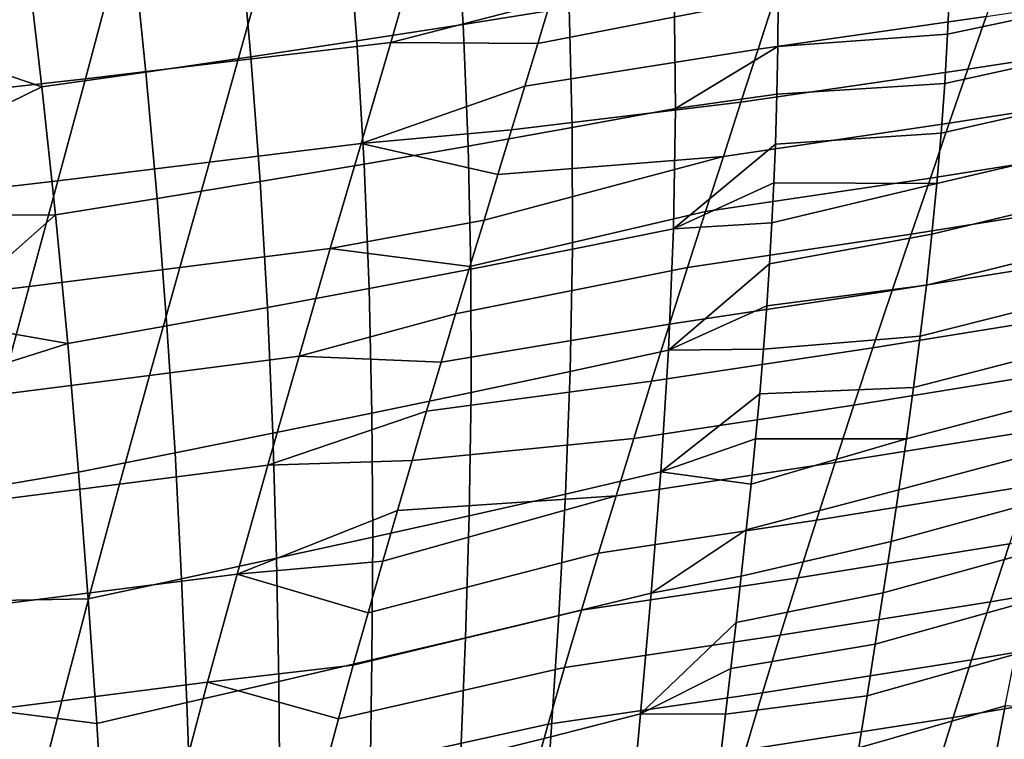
# Model space of a CAD drawing. Header units: metres. Extents: x -365 to 28, y -28 to 28.
# Tile 169 of 256: x -40.17 to -34.67, y 13.37 to 17.4. Entities that reach past the tile are written whole.
import ezdxf

# ---------------------------------------------------------------- set-up
doc = ezdxf.new("R2010")
doc.units = ezdxf.units.M
doc.layers.add('solid_24_501_103_XXX', color=7, linetype='CONTINUOUS')

msp = doc.modelspace()

# ---------------------------------------------------------------- linework, layer by layer
at = {"layer": 'solid_24_501_103_XXX'}
for points in [[(-37.101627, 17.468071, 98.163971), (-37.134953, 18.127848, 97.836937), (-37.737228, 18.042341, 98.001671), (-37.694508, 17.372787, 98.325882)], [(-37.694508, 17.372787, 98.325882), (-37.737228, 18.042341, 98.001671), (-38.340683, 17.960674, 98.170624), (-38.288631, 17.281328, 98.492638)], [(-38.288631, 17.281328, 98.492638), (-38.340683, 17.960674, 98.170624), (-38.942528, 17.88138, 98.344475), (-38.880947, 17.19227, 98.664856)], [(-38.880947, 17.19227, 98.664856), (-38.942528, 17.88138, 98.344475), (-39.540558, 17.805429, 98.521904), (-39.468975, 17.106569, 98.841141)], [(-39.468975, 17.106569, 98.841141), (-39.540558, 17.805429, 98.521904), (-40.13261, 17.732979, 98.701782), (-40.050301, 17.024382, 99.020256)], [(-37.942673, 17.814568, 71.242256), (-38.099571, 17.272934, 70.615997), (-38.953754, 17.171165, 71.01403), (-38.802151, 17.715988, 71.623245)], [(-37.135029, 17.73498, 70.627953), (-37.205135, 17.502447, 70.35067), (-38.099571, 17.272934, 70.615997), (-37.942673, 17.814568, 71.242256)], [(-35.859638, 17.808565, 69.888847), (-35.950562, 17.525476, 69.538231), (-37.276432, 17.267218, 70.079407), (-37.205135, 17.502447, 70.35067)], [(-34.971939, 17.593184, 97.745773), (-34.984135, 17.319576, 97.889236), (-34.00539, 17.52717, 97.661301), (-33.98415, 17.794909, 97.513367)], [(-40.050301, 17.024382, 99.020256), (-40.13261, 17.732979, 98.701782), (-40.714096, 17.70137, 98.864212), (-40.65057, 17.227291, 99.076172)], [(-38.802151, 17.715988, 71.623245), (-38.953754, 17.171165, 71.01403), (-39.807125, 17.069473, 71.397644), (-39.660625, 17.617388, 71.990891)], [(-34.669598, 17.706059, 68.879204), (-34.768837, 17.417858, 68.517677), (-36.044281, 17.235071, 69.193336), (-35.950562, 17.525476, 69.538231)], [(-39.660625, 17.617388, 71.990891), (-39.807125, 17.069473, 71.397644), (-40.663307, 16.973017, 71.776024), (-40.521534, 17.523851, 72.354485)], [(-35.931984, 17.508862, 97.936066), (-35.933777, 17.250483, 98.066032), (-34.984135, 17.319576, 97.889236), (-34.971939, 17.593184, 97.745773)], [(-33.514801, 17.608904, 67.823074), (-33.623127, 17.315437, 67.45118), (-34.870651, 17.122576, 68.163002), (-34.768837, 17.417858, 68.517677)], [(-35.950562, 17.525476, 69.538231), (-36.044281, 17.235071, 69.193336), (-37.349403, 17.027267, 69.811829), (-37.276432, 17.267218, 70.079407)], [(-36.506622, 16.903252, 98.331001), (-36.513016, 17.565804, 98.007378), (-37.101627, 17.468071, 98.163971), (-37.083763, 16.796728, 98.483582)], [(-36.513016, 17.565804, 98.007378), (-36.506622, 16.903252, 98.331001), (-35.933777, 17.250483, 98.066032), (-35.931984, 17.508862, 97.936066)], [(-34.984135, 17.319576, 97.889236), (-35.000225, 17.043243, 98.031746), (-34.030998, 17.256214, 97.808479), (-34.00539, 17.52717, 97.661301)], [(-37.205135, 17.502447, 70.35067), (-37.276432, 17.267218, 70.079407), (-38.099571, 17.272934, 70.615997)], [(-37.083763, 16.796728, 98.483582), (-37.101627, 17.468071, 98.163971), (-37.694508, 17.372787, 98.325882), (-37.665508, 16.69257, 98.641991)], [(-34.768837, 17.417858, 68.517677), (-34.870651, 17.122576, 68.163002), (-36.140362, 16.93792, 68.855103), (-36.044281, 17.235071, 69.193336)], [(-37.665508, 16.69257, 98.641991), (-37.694508, 17.372787, 98.325882), (-38.288631, 17.281328, 98.492638), (-38.248539, 16.592112, 98.805817)], [(-35.933777, 17.250483, 98.066032), (-35.938709, 16.982969, 98.198502), (-35.000225, 17.043243, 98.031746), (-34.984135, 17.319576, 97.889236)], [(-33.623127, 17.315437, 67.45118), (-33.733757, 17.015091, 67.087364), (-34.974579, 16.820763, 67.81617), (-34.870651, 17.122576, 68.163002)], [(-38.099571, 17.272934, 70.615997), (-38.265408, 16.706251, 70.009537), (-39.11385, 16.601955, 70.424309), (-38.953754, 17.171165, 71.01403)], [(-38.248539, 16.592112, 98.805817), (-38.288631, 17.281328, 98.492638), (-38.880947, 17.19227, 98.664856), (-38.829559, 16.493973, 98.975616)], [(-37.276432, 17.267218, 70.079407), (-37.349403, 17.027267, 69.811829), (-38.265408, 16.706251, 70.009537), (-38.099571, 17.272934, 70.615997)], [(-36.506622, 16.903252, 98.331001), (-35.938709, 16.982969, 98.198502), (-35.933777, 17.250483, 98.066032)], [(-35.000225, 17.043243, 98.031746), (-35.02018, 16.764404, 98.173233), (-34.060928, 16.982225, 97.954849), (-34.030998, 17.256214, 97.808479)], [(-40.050301, 17.024382, 99.020256), (-40.65057, 17.227291, 99.076172), (-40.590668, 16.761354, 99.277908)], [(-38.829559, 16.493973, 98.975616), (-38.880947, 17.19227, 98.664856), (-39.468975, 17.106569, 98.841141), (-39.405853, 16.399076, 99.149925)], [(-36.044281, 17.235071, 69.193336), (-36.140362, 16.93792, 68.855103), (-37.423672, 16.783413, 69.548996), (-37.349403, 17.027267, 69.811829)], [(-38.953754, 17.171165, 71.01403), (-39.11385, 16.601955, 70.424309), (-39.961712, 16.497818, 70.823624), (-39.807125, 17.069473, 71.397644)], [(-39.405853, 16.399076, 99.149925), (-39.468975, 17.106569, 98.841141), (-40.050301, 17.024382, 99.020256), (-39.974781, 16.307579, 99.3274)], [(-34.870651, 17.122576, 68.163002), (-34.974579, 16.820763, 67.81617), (-36.238358, 16.634588, 68.524498), (-36.140362, 16.93792, 68.855103)], [(-39.807125, 17.069473, 71.397644), (-39.961712, 16.497818, 70.823624), (-40.812801, 16.399023, 71.216492), (-40.663307, 16.973017, 71.776024)], [(-39.974781, 16.307579, 99.3274), (-40.050301, 17.024382, 99.020256), (-40.590668, 16.761354, 99.277908), (-40.534435, 16.305931, 99.46875)], [(-37.349403, 17.027267, 69.811829), (-37.423672, 16.783413, 69.548996), (-38.265408, 16.706251, 70.009537)], [(-35.938709, 16.982969, 98.198502), (-35.947083, 16.704132, 98.334419), (-35.02018, 16.764404, 98.173233), (-35.000225, 17.043243, 98.031746)], [(-36.506622, 16.903252, 98.331001), (-36.51754, 16.230215, 98.647263), (-35.947083, 16.704132, 98.334419), (-35.938709, 16.982969, 98.198502)], [(-33.733757, 17.015091, 67.087364), (-33.846184, 16.708469, 66.732605), (-35.080135, 16.513067, 67.478096), (-34.974579, 16.820763, 67.81617)], [(-35.02018, 16.764404, 98.173233), (-35.043964, 16.483278, 98.313637), (-34.095139, 16.705385, 98.100342), (-34.060928, 16.982225, 97.954849)], [(-36.140362, 16.93792, 68.855103), (-36.238358, 16.634588, 68.524498), (-37.499619, 16.533968, 69.289307), (-37.423672, 16.783413, 69.548996)], [(-36.51754, 16.230215, 98.647263), (-36.506622, 16.903252, 98.331001), (-37.083763, 16.796728, 98.483582), (-37.081573, 16.116253, 98.795013)], [(-34.974579, 16.820763, 67.81617), (-35.080135, 16.513067, 67.478096), (-36.337814, 16.325773, 68.202362), (-36.238358, 16.634588, 68.524498)], [(-37.423672, 16.783413, 69.548996), (-37.499619, 16.533968, 69.289307), (-38.265408, 16.706251, 70.009537)], [(-37.081573, 16.116253, 98.795013), (-37.083763, 16.796728, 98.483582), (-37.665508, 16.69257, 98.641991), (-37.650471, 16.004496, 98.949059)], [(-35.947083, 16.704132, 98.334419), (-35.955841, 16.486986, 98.438789), (-35.043964, 16.483278, 98.313637), (-35.02018, 16.764404, 98.173233)], [(-38.265408, 16.706251, 70.009537), (-38.437359, 16.118778, 69.429024), (-39.279713, 16.012703, 69.860069), (-39.11385, 16.601955, 70.424309)], [(-37.499619, 16.533968, 69.289307), (-37.577137, 16.27887, 69.032982), (-38.437359, 16.118778, 69.429024), (-38.265408, 16.706251, 70.009537)], [(-37.650471, 16.004496, 98.949059), (-37.665508, 16.69257, 98.641991), (-38.248539, 16.592112, 98.805817), (-38.220657, 15.896218, 99.109024)], [(-36.51754, 16.230215, 98.647263), (-35.955841, 16.486986, 98.438789), (-35.947083, 16.704132, 98.334419)], [(-33.846184, 16.708469, 66.732605), (-33.959858, 16.396482, 66.387535), (-35.18679, 16.200449, 67.149384), (-35.080135, 16.513067, 67.478096)], [(-35.043964, 16.483278, 98.313637), (-35.071514, 16.200109, 98.452866), (-34.133553, 16.425911, 98.244881), (-34.095139, 16.705385, 98.100342)], [(-39.11385, 16.601955, 70.424309), (-39.279713, 16.012703, 69.860069), (-40.121746, 15.906854, 70.274658), (-39.961712, 16.497818, 70.823624)], [(-38.220657, 15.896218, 99.109024), (-38.248539, 16.592112, 98.805817), (-38.829559, 16.493973, 98.975616), (-38.788643, 15.790087, 99.275421)], [(-36.238358, 16.634588, 68.524498), (-36.337814, 16.325773, 68.202362), (-37.655975, 16.018585, 68.780487), (-37.577137, 16.27887, 69.032982)], [(-36.238358, 16.634588, 68.524498), (-37.577137, 16.27887, 69.032982), (-37.499619, 16.533968, 69.289307)], [(-39.961712, 16.497818, 70.823624), (-40.121746, 15.906854, 70.274658), (-40.967464, 15.806385, 70.68158), (-40.812801, 16.399023, 71.216492)], [(-38.788643, 15.790087, 99.275421), (-38.829559, 16.493973, 98.975616), (-39.405853, 16.399076, 99.149925), (-39.351482, 15.686986, 99.446739)], [(-36.51754, 16.230215, 98.647263), (-35.966858, 16.263494, 98.544907), (-35.955841, 16.486986, 98.438789)], [(-35.080135, 16.513067, 67.478096), (-35.18679, 16.200449, 67.149384), (-36.438217, 16.012482, 67.88929), (-36.337814, 16.325773, 68.202362)], [(-35.966858, 16.263494, 98.544907), (-35.980251, 16.033825, 98.652618), (-35.071514, 16.200109, 98.452866), (-35.043964, 16.483278, 98.313637)], [(-35.955841, 16.486986, 98.438789), (-35.966858, 16.263494, 98.544907), (-35.043964, 16.483278, 98.313637)], [(-35.071514, 16.200109, 98.452866), (-35.102592, 15.91529, 98.590668), (-34.17588, 16.144192, 98.388191), (-34.133553, 16.425911, 98.244881)], [(-39.351482, 15.686986, 99.446739), (-39.405853, 16.399076, 99.149925), (-39.974781, 16.307579, 99.3274), (-39.906345, 15.587063, 99.621521)], [(-33.959858, 16.396482, 66.387535), (-34.0742, 16.080132, 66.052719), (-35.293995, 15.883935, 66.830597), (-35.18679, 16.200449, 67.149384)], [(-39.974781, 16.307579, 99.3274), (-40.534435, 16.305931, 99.46875), (-40.481495, 15.859031, 99.650154)], [(-39.906345, 15.587063, 99.621521), (-39.974781, 16.307579, 99.3274), (-40.481495, 15.859031, 99.650154), (-40.461525, 15.685595, 99.71904)], [(-36.337814, 16.325773, 68.202362), (-36.438217, 16.012482, 67.88929), (-37.73597, 15.753338, 68.531952), (-37.655975, 16.018585, 68.780487)], [(-37.577137, 16.27887, 69.032982), (-37.655975, 16.018585, 68.780487), (-38.437359, 16.118778, 69.429024)], [(-36.51754, 16.230215, 98.647263), (-36.545296, 15.550483, 98.954887), (-35.980251, 16.033825, 98.652618), (-35.966858, 16.263494, 98.544907)], [(-36.545296, 15.550483, 98.954887), (-36.51754, 16.230215, 98.647263), (-37.081573, 16.116253, 98.795013), (-37.094685, 15.430723, 99.096939)], [(-35.18679, 16.200449, 67.149384), (-35.293995, 15.883935, 66.830597), (-36.539043, 15.695765, 67.5858), (-36.438217, 16.012482, 67.88929)], [(-35.980251, 16.033825, 98.652618), (-35.996052, 15.798232, 98.761696), (-35.102592, 15.91529, 98.590668), (-35.071514, 16.200109, 98.452866)], [(-35.102592, 15.91529, 98.590668), (-35.136898, 15.629273, 98.726746), (-34.221764, 15.860681, 98.52993), (-34.17588, 16.144192, 98.388191)], [(-38.437359, 16.118778, 69.429024), (-38.612324, 15.516585, 68.879318), (-39.44833, 15.409646, 69.326042), (-39.279713, 16.012703, 69.860069)], [(-37.655975, 16.018585, 68.780487), (-37.73597, 15.753338, 68.531952), (-38.612324, 15.516585, 68.879318), (-38.437359, 16.118778, 69.429024)], [(-37.094685, 15.430723, 99.096939), (-37.081573, 16.116253, 98.795013), (-37.650471, 16.004496, 98.949059), (-37.649139, 15.312945, 99.245682)], [(-36.545296, 15.550483, 98.954887), (-35.996052, 15.798232, 98.761696), (-35.980251, 16.033825, 98.652618)], [(-34.0742, 16.080132, 66.052719), (-34.188641, 15.760421, 65.728706), (-35.401207, 15.564555, 66.522263), (-35.293995, 15.883935, 66.830597)], [(-39.279713, 16.012703, 69.860069), (-39.44833, 15.409646, 69.326042), (-40.284313, 15.302988, 69.755363), (-40.121746, 15.906854, 70.274658)], [(-37.649139, 15.312945, 99.245682), (-37.650471, 16.004496, 98.949059), (-38.220657, 15.896218, 99.109024), (-38.204849, 15.198355, 99.40081)], [(-36.438217, 16.012482, 67.88929), (-36.539043, 15.695765, 67.5858), (-37.816807, 15.483756, 68.287941), (-37.73597, 15.753338, 68.531952)], [(-40.121746, 15.906854, 70.274658), (-40.284313, 15.302988, 69.755363), (-41.124462, 15.201661, 70.175819), (-40.967464, 15.806385, 70.68158)], [(-38.204849, 15.198355, 99.40081), (-38.220657, 15.896218, 99.109024), (-38.788643, 15.790087, 99.275421), (-38.758152, 15.085666, 99.562759)], [(-35.293995, 15.883935, 66.830597), (-35.401207, 15.564555, 66.522263), (-36.639774, 15.37668, 67.292458), (-36.539043, 15.695765, 67.5858)], [(-35.996052, 15.798232, 98.761696), (-36.014355, 15.55582, 98.872406), (-35.136898, 15.629273, 98.726746), (-35.102592, 15.91529, 98.590668)], [(-35.136898, 15.629273, 98.726746), (-35.174129, 15.342506, 98.860794), (-34.270847, 15.57583, 98.669785), (-34.221764, 15.860681, 98.52993)], [(-38.758152, 15.085666, 99.562759), (-38.788643, 15.790087, 99.275421), (-39.351482, 15.686986, 99.446739), (-39.30592, 14.975716, 99.72998)], [(-36.545296, 15.550483, 98.954887), (-36.014355, 15.55582, 98.872406), (-35.996052, 15.798232, 98.761696)], [(-34.188641, 15.760421, 65.728706), (-34.302605, 15.438351, 65.416054), (-35.507874, 15.243338, 66.224945), (-35.401207, 15.564555, 66.522263)], [(-37.73597, 15.753338, 68.531952), (-37.816807, 15.483756, 68.287941), (-38.612324, 15.516585, 68.879318)], [(-39.906345, 15.587063, 99.621521), (-40.461525, 15.685595, 99.71904), (-40.431816, 15.422441, 99.82196)], [(-39.30592, 14.975716, 99.72998), (-39.351482, 15.686986, 99.446739), (-39.906345, 15.587063, 99.621521), (-39.845146, 14.868638, 99.900955)], [(-36.539043, 15.695765, 67.5858), (-36.639774, 15.37668, 67.292458), (-37.898262, 15.210221, 68.048752), (-37.816807, 15.483756, 68.287941)], [(-36.014355, 15.55582, 98.872406), (-36.035137, 15.307143, 98.984337), (-35.174129, 15.342506, 98.860794), (-35.136898, 15.629273, 98.726746)], [(-39.845146, 14.868638, 99.900955), (-39.906345, 15.587063, 99.621521), (-40.431816, 15.422441, 99.82196), (-40.362366, 14.779758, 100.065445)], [(-36.587799, 14.869285, 99.25119), (-36.545296, 15.550483, 98.954887), (-37.094685, 15.430723, 99.096939), (-37.121365, 14.74547, 99.386803)], [(-35.401207, 15.564555, 66.522263), (-35.507874, 15.243338, 66.224945), (-36.739891, 15.05628, 67.009796), (-36.639774, 15.37668, 67.292458)], [(-36.545296, 15.550483, 98.954887), (-36.587799, 14.869285, 99.25119), (-36.035137, 15.307143, 98.984337), (-36.014355, 15.55582, 98.872406)], [(-35.174129, 15.342506, 98.860794), (-35.213978, 15.055431, 98.992523), (-34.322762, 15.290087, 98.807404), (-34.270847, 15.57583, 98.669785)], [(-38.612324, 15.516585, 68.879318), (-38.786964, 14.907274, 68.364182), (-39.61647, 14.800513, 68.825974), (-39.44833, 15.409646, 69.326042)], [(-37.816807, 15.483756, 68.287941), (-37.898262, 15.210221, 68.048752), (-38.786964, 14.907274, 68.364182), (-38.612324, 15.516585, 68.879318)], [(-37.121365, 14.74547, 99.386803), (-37.094685, 15.430723, 99.096939), (-37.649139, 15.312945, 99.245682), (-37.660118, 14.623374, 99.529465)], [(-34.302605, 15.438351, 65.416054), (-34.415531, 15.11491, 65.115295), (-35.613468, 14.921285, 65.939163), (-35.507874, 15.243338, 66.224945)], [(-39.44833, 15.409646, 69.326042), (-39.61647, 14.800513, 68.825974), (-40.446274, 14.694076, 69.269478), (-40.284313, 15.302988, 69.755363)], [(-36.639774, 15.37668, 67.292458), (-36.739891, 15.05628, 67.009796), (-37.979961, 14.933549, 67.815086), (-37.898262, 15.210221, 68.048752)], [(-36.035137, 15.307143, 98.984337), (-36.058178, 15.054706, 99.09623), (-35.213978, 15.055431, 98.992523), (-35.174129, 15.342506, 98.860794)], [(-37.660118, 14.623374, 99.529465), (-37.649139, 15.312945, 99.245682), (-38.204849, 15.198355, 99.40081), (-38.200066, 14.504116, 99.678902)], [(-36.587799, 14.869285, 99.25119), (-36.058178, 15.054706, 99.09623), (-36.035137, 15.307143, 98.984337)], [(-35.213978, 15.055431, 98.992523), (-35.25602, 14.768234, 99.121727), (-34.377018, 15.00367, 98.942574), (-34.322762, 15.290087, 98.807404)], [(-37.898262, 15.210221, 68.048752), (-37.979961, 14.933549, 67.815086), (-38.786964, 14.907274, 68.364182)], [(-35.507874, 15.243338, 66.224945), (-35.613468, 14.921285, 65.939163), (-36.83889, 14.735573, 66.738312), (-36.739891, 15.05628, 67.009796)], [(-38.200066, 14.504116, 99.678902), (-38.204849, 15.198355, 99.40081), (-38.758152, 15.085666, 99.562759), (-38.737396, 14.386473, 99.835487)], [(-34.415531, 15.11491, 65.115295), (-34.526993, 14.790771, 64.826576), (-35.717606, 14.599011, 65.664978), (-35.613468, 14.921285, 65.939163)], [(-38.737396, 14.386473, 99.835487), (-38.758152, 15.085666, 99.562759), (-39.30592, 14.975716, 99.72998), (-39.268818, 14.271222, 99.99765)], [(-36.83889, 14.735573, 66.738312), (-38.061966, 14.65305, 67.586403), (-37.979961, 14.933549, 67.815086), (-36.739891, 15.05628, 67.009796)], [(-36.587799, 14.869285, 99.25119), (-36.083164, 14.80102, 99.206848), (-36.058178, 15.054706, 99.09623)], [(-36.083164, 14.80102, 99.206848), (-36.109943, 14.545274, 99.316467), (-35.25602, 14.768234, 99.121727), (-35.213978, 15.055431, 98.992523)], [(-36.058178, 15.054706, 99.09623), (-36.083164, 14.80102, 99.206848), (-35.213978, 15.055431, 98.992523)], [(-35.25602, 14.768234, 99.121727), (-35.299686, 14.480803, 99.248367), (-34.432964, 14.716538, 99.075195), (-34.377018, 15.00367, 98.942574)], [(-39.268818, 14.271222, 99.99765), (-39.30592, 14.975716, 99.72998), (-39.845146, 14.868638, 99.900955), (-39.791183, 14.158481, 100.163795)], [(-37.979961, 14.933549, 67.815086), (-38.061966, 14.65305, 67.586403), (-38.958046, 14.298131, 67.887009), (-38.786964, 14.907274, 68.364182)], [(-38.786964, 14.907274, 68.364182), (-38.958046, 14.298131, 67.887009), (-39.781017, 14.192656, 68.363197), (-39.61647, 14.800513, 68.825974)], [(-35.613468, 14.921285, 65.939163), (-35.717606, 14.599011, 65.664978), (-36.93644, 14.415098, 66.477997), (-36.83889, 14.735573, 66.738312)], [(-39.791183, 14.158481, 100.163795), (-39.845146, 14.868638, 99.900955), (-40.362366, 14.779758, 100.065445), (-40.298485, 14.148998, 100.293671)], [(-36.641888, 14.191183, 99.533363), (-36.587799, 14.869285, 99.25119), (-37.121365, 14.74547, 99.386803), (-37.15892, 14.065048, 99.662056)], [(-36.587799, 14.869285, 99.25119), (-36.641888, 14.191183, 99.533363), (-36.109943, 14.545274, 99.316467), (-36.083164, 14.80102, 99.206848)], [(-39.61647, 14.800513, 68.825974), (-39.781017, 14.192656, 68.363197), (-40.604637, 14.087523, 68.820267), (-40.446274, 14.694076, 69.269478)], [(-36.109943, 14.545274, 99.316467), (-36.138294, 14.286637, 99.425301), (-35.299686, 14.480803, 99.248367), (-35.25602, 14.768234, 99.121727)], [(-34.526993, 14.790771, 64.826576), (-34.636711, 14.466295, 64.549629), (-35.820045, 14.276823, 65.4021), (-35.717606, 14.599011, 65.664978)], [(-36.83889, 14.735573, 66.738312), (-36.93644, 14.415098, 66.477997), (-38.226101, 14.081335, 67.144753), (-38.143929, 14.369432, 67.363304)], [(-36.83889, 14.735573, 66.738312), (-38.143929, 14.369432, 67.363304), (-38.061966, 14.65305, 67.586403)], [(-37.15892, 14.065048, 99.662056), (-37.121365, 14.74547, 99.386803), (-37.660118, 14.623374, 99.529465), (-37.681194, 13.940346, 99.798065)], [(-35.299686, 14.480803, 99.248367), (-35.344398, 14.193007, 99.372375), (-34.489937, 14.428638, 99.20517), (-34.432964, 14.716538, 99.075195)], [(-38.061966, 14.65305, 67.586403), (-38.143929, 14.369432, 67.363304), (-38.958046, 14.298131, 67.887009)], [(-33.482552, 14.665997, 63.674568), (-33.598259, 14.338727, 63.394833), (-34.744419, 14.141826, 64.284187), (-34.636711, 14.466295, 64.549629)], [(-37.681194, 13.940346, 99.798065), (-37.660118, 14.623374, 99.529465), (-38.200066, 14.504116, 99.678902), (-38.204575, 13.818114, 99.941177)], [(-35.717606, 14.599011, 65.664978), (-35.820045, 14.276823, 65.4021), (-37.032322, 14.095112, 66.228539), (-36.93644, 14.415098, 66.477997)], [(-36.641888, 14.191183, 99.533363), (-36.138294, 14.286637, 99.425301), (-36.109943, 14.545274, 99.316467)], [(-38.204575, 13.818114, 99.941177), (-38.200066, 14.504116, 99.678902), (-38.737396, 14.386473, 99.835487), (-38.725128, 13.697191, 100.091705)], [(-36.138294, 14.286637, 99.425301), (-36.167614, 14.02743, 99.532257), (-35.344398, 14.193007, 99.372375), (-35.299686, 14.480803, 99.248367)], [(-34.636711, 14.466295, 64.549629), (-34.744419, 14.141826, 64.284187), (-35.92054, 13.955019, 65.150246), (-35.820045, 14.276823, 65.4021)], [(-38.725128, 13.697191, 100.091705), (-38.737396, 14.386473, 99.835487), (-39.268818, 14.271222, 99.99765), (-39.239422, 13.578294, 100.248047)], [(-36.93644, 14.415098, 66.477997), (-37.032322, 14.095112, 66.228539), (-38.30862, 13.787663, 66.930023), (-38.226101, 14.081335, 67.144753)], [(-35.344398, 14.193007, 99.372375), (-35.389587, 13.904715, 99.493713), (-34.547283, 14.139913, 99.332397), (-34.489937, 14.428638, 99.20517)], [(-38.143929, 14.369432, 67.363304), (-38.226101, 14.081335, 67.144753), (-38.958046, 14.298131, 67.887009)], [(-33.598259, 14.338727, 63.394833), (-33.711575, 14.011456, 63.126835), (-34.849842, 13.817708, 64.029968), (-34.744419, 14.141826, 64.284187)], [(-38.958046, 14.298131, 67.887009), (-39.123558, 13.692672, 67.447586), (-39.940098, 13.589382, 67.93734), (-39.781017, 14.192656, 68.363197)], [(-39.239422, 13.578294, 100.248047), (-39.268818, 14.271222, 99.99765), (-39.791183, 14.158481, 100.163795), (-39.744198, 13.461517, 100.408554)], [(-38.226101, 14.081335, 67.144753), (-38.30862, 13.787663, 66.930023), (-39.123558, 13.692672, 67.447586), (-38.958046, 14.298131, 67.887009)], [(-35.820045, 14.276823, 65.4021), (-35.92054, 13.955019, 65.150246), (-37.126316, 13.775867, 65.989632), (-37.032322, 14.095112, 66.228539)], [(-36.641888, 14.191183, 99.533363), (-36.702412, 13.514848, 99.800949), (-36.167614, 14.02743, 99.532257), (-36.138294, 14.286637, 99.425301)], [(-39.781017, 14.192656, 68.363197), (-39.940098, 13.589382, 67.93734), (-40.757652, 13.486427, 68.407204), (-40.604637, 14.087523, 68.820267)], [(-39.744198, 13.461517, 100.408554), (-39.791183, 14.158481, 100.163795), (-40.298485, 14.148998, 100.293671), (-40.239491, 13.525383, 100.508751)], [(-36.702412, 13.514848, 99.800949), (-36.641888, 14.191183, 99.533363), (-37.15892, 14.065048, 99.662056), (-37.202812, 13.387774, 99.922516)], [(-36.167614, 14.02743, 99.532257), (-36.197266, 13.769965, 99.636337), (-35.389587, 13.904715, 99.493713), (-35.344398, 14.193007, 99.372375)], [(-34.744419, 14.141826, 64.284187), (-34.849842, 13.817708, 64.029968), (-36.018841, 13.633897, 64.909111), (-35.92054, 13.955019, 65.150246)], [(-35.389587, 13.904715, 99.493713), (-35.434727, 13.615784, 99.612343), (-34.604416, 13.850289, 99.456833), (-34.547283, 14.139913, 99.332397)], [(-37.032322, 14.095112, 66.228539), (-37.126316, 13.775867, 65.989632), (-38.391239, 13.488606, 66.719398), (-38.30862, 13.787663, 66.930023)], [(-37.202812, 13.387774, 99.922516), (-37.15892, 14.065048, 99.662056), (-37.681194, 13.940346, 99.798065), (-37.708458, 13.261858, 100.05162)], [(-36.702412, 13.514848, 99.800949), (-36.197266, 13.769965, 99.636337), (-36.167614, 14.02743, 99.532257)], [(-33.711575, 14.011456, 63.126835), (-33.822205, 13.684576, 62.870331), (-34.952705, 13.494287, 63.786701), (-34.849842, 13.817708, 64.029968)], [(-37.708458, 13.261858, 100.05162), (-37.681194, 13.940346, 99.798065), (-38.204575, 13.818114, 99.941177), (-38.215096, 13.138062, 100.188072)], [(-35.92054, 13.955019, 65.150246), (-36.018841, 13.633897, 64.909111), (-37.218201, 13.457617, 65.760956), (-37.126316, 13.775867, 65.989632)], [(-36.197266, 13.769965, 99.636337), (-36.226963, 13.513485, 99.737823), (-35.434727, 13.615784, 99.612343), (-35.389587, 13.904715, 99.493713)], [(-35.434727, 13.615784, 99.612343), (-35.479568, 13.326027, 99.728378), (-34.661045, 13.559622, 99.578568), (-34.604416, 13.850289, 99.456833)], [(-38.30862, 13.787663, 66.930023), (-38.391239, 13.488606, 66.719398), (-39.123558, 13.692672, 67.447586)], [(-38.215096, 13.138062, 100.188072), (-38.204575, 13.818114, 99.941177), (-38.725128, 13.697191, 100.091705), (-38.7187, 13.015284, 100.33213)], [(-37.126316, 13.775867, 65.989632), (-37.218201, 13.457617, 65.760956), (-38.474354, 13.181885, 66.511475), (-38.391239, 13.488606, 66.719398)], [(-34.849842, 13.817708, 64.029968), (-34.952705, 13.494287, 63.786701), (-36.114708, 13.313758, 64.678413), (-36.018841, 13.633897, 64.909111)], [(-36.702412, 13.514848, 99.800949), (-36.226963, 13.513485, 99.737823), (-36.197266, 13.769965, 99.636337)], [(-39.123558, 13.692672, 67.447586), (-39.282211, 13.092161, 67.043556), (-40.092522, 12.99175, 67.545959), (-39.940098, 13.589382, 67.93734)], [(-38.391239, 13.488606, 66.719398), (-38.474354, 13.181885, 66.511475), (-39.282211, 13.092161, 67.043556), (-39.123558, 13.692672, 67.447586)], [(-38.7187, 13.015284, 100.33213), (-38.725128, 13.697191, 100.091705), (-39.239422, 13.578294, 100.248047), (-39.21574, 12.89418, 100.482193)], [(-33.822205, 13.684576, 62.870331), (-33.929871, 13.35852, 62.625053), (-35.052773, 13.171968, 63.554108), (-34.952705, 13.494287, 63.786701)], [(-36.018841, 13.633897, 64.909111), (-36.114708, 13.313758, 64.678413), (-37.307755, 13.140613, 65.542198), (-37.218201, 13.457617, 65.760956)], [(-36.226963, 13.513485, 99.737823), (-36.256599, 13.256948, 99.837151), (-35.479568, 13.326027, 99.728378), (-35.434727, 13.615784, 99.612343)], [(-39.940098, 13.589382, 67.93734), (-40.092522, 12.99175, 67.545959), (-40.904228, 12.891639, 68.027771), (-40.757652, 13.486427, 68.407204)], [(-39.21574, 12.89418, 100.482193), (-39.239422, 13.578294, 100.248047), (-39.744198, 13.461517, 100.408554), (-39.702854, 12.77483, 100.636559)], [(-35.479568, 13.326027, 99.728378), (-35.523914, 13.035244, 99.841957), (-34.716953, 13.267745, 99.697739), (-34.661045, 13.559622, 99.578568)], [(-34.661045, 13.559622, 99.578568), (-34.716953, 13.267745, 99.697739), (-33.974178, 13.217783, 99.695694), (-33.907829, 13.512723, 99.573151)], [(-39.702854, 12.77483, 100.636559), (-39.744198, 13.461517, 100.408554), (-40.239491, 13.525383, 100.508751), (-40.185158, 12.908019, 100.711151)], [(-36.764328, 12.837152, 100.054443), (-36.702412, 13.514848, 99.800949), (-37.202812, 13.387774, 99.922516), (-37.24855, 12.710076, 100.168961)], [(-36.702412, 13.514848, 99.800949), (-36.764328, 12.837152, 100.054443), (-36.256599, 13.256948, 99.837151), (-36.226963, 13.513485, 99.737823)], [(-37.218201, 13.457617, 65.760956), (-37.307755, 13.140613, 65.542198), (-38.557522, 12.868131, 66.306938), (-38.474354, 13.181885, 66.511475)], [(-34.952705, 13.494287, 63.786701), (-35.052773, 13.171968, 63.554108), (-36.207924, 12.994975, 64.457848), (-36.114708, 13.313758, 64.678413)], [(-37.24855, 12.710076, 100.168961), (-37.202812, 13.387774, 99.922516), (-37.708458, 13.261858, 100.05162), (-37.737965, 12.583908, 100.291183)]]:
    msp.add_3dface(points, dxfattribs=at)

doc.saveas('drawing.dxf')
